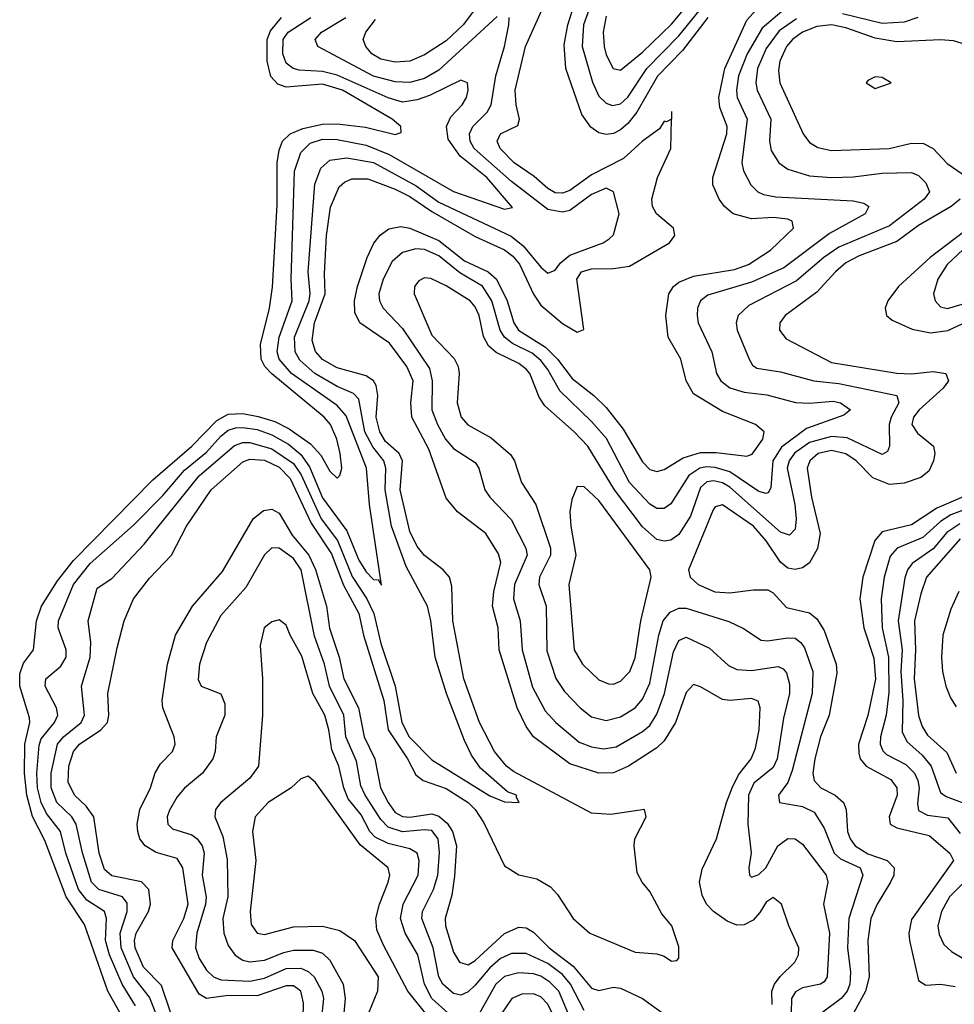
# Model space of a CAD drawing. Header units: inches. Extents: x 1308407 to 1441228, y 959628 to 1036311.
# Tile 167 of 256: x 1310496 to 1313068, y 1023374 to 1026084. Entities that reach past the tile are written whole.
import ezdxf

# ---------------------------------------------------------------- set-up
doc = ezdxf.new("R2010")
doc.units = ezdxf.units.IN
doc.header["$MEASUREMENT"] = 0
doc.layers.add('B3012', color=7, linetype='Continuous')

msp = doc.modelspace()

# ---------------------------------------------------------------- linework, layer by layer
at = {"layer": 'B3012', "color": 5}
for points, elevation in [([(1311821.9, 1026210), (1311716.4, 1026070), (1311670, 1026025.9), (1311610, 1025987), (1311570, 1025969.8), (1311530, 1025967.5), (1311490, 1025975.7), (1311465.6, 1025990), (1311448.6, 1026010), (1311441.5, 1026030), (1311449, 1026050), (1311475.5, 1026084.5)], 2580), ([(1312566.5, 1023373.5), (1312566.3, 1023410), (1312573.6, 1023430), (1312588.8, 1023451.2), (1312629.5, 1023490), (1312639.5, 1023510), (1312640.1, 1023530), (1312612.5, 1023590), (1312592.7, 1023650), (1312570, 1023667.9), (1312550, 1023655.7), (1312533.1, 1023626.9), (1312514.2, 1023605.8), (1312490, 1023593.4), (1312470, 1023592), (1312442.7, 1023602.7), (1312405.8, 1023630), (1312386.5, 1023650), (1312374.3, 1023674.3), (1312366.8, 1023710), (1312374, 1023746), (1312414, 1023830), (1312441.1, 1023930), (1312456.7, 1023970), (1312474.6, 1024005.4), (1312508.9, 1024050), (1312521.2, 1024078.8), (1312531.2, 1024130), (1312533.9, 1024190), (1312528.8, 1024208.8), (1312510, 1024215.9), (1312450, 1024210.1), (1312430, 1024213.3), (1312370, 1024247.8), (1312350, 1024254.4), (1312330, 1024232.3), (1312300.9, 1024150), (1312270, 1024099.1), (1312250, 1024080.2), (1312172, 1024030), (1312130, 1024011), (1312090, 1024010.7), (1312010, 1024036.1), (1311910.5, 1024110.5), (1311890, 1024138.9), (1311864.9, 1024190), (1311815.3, 1024350), (1311812.9, 1024410), (1311797.4, 1024470), (1311800.8, 1024510), (1311820.1, 1024590), (1311814.3, 1024614.3), (1311778.8, 1024670), (1311701.1, 1024730), (1311670, 1024767.6), (1311622, 1024902), (1311575.8, 1024990), (1311572.3, 1025030), (1311579.2, 1025090), (1311561.8, 1025130), (1311513.9, 1025193.9), (1311432.3, 1025250), (1311418.4, 1025278.4), (1311417.9, 1025310), (1311426.3, 1025350), (1311452.4, 1025430), (1311471.1, 1025468.9), (1311488.6, 1025491.4), (1311511.9, 1025508.1), (1311545.4, 1025514.6), (1311570, 1025510.7), (1311650, 1025476.1), (1311720.2, 1025420.2), (1311785.1, 1025390), (1311808.6, 1025370), (1311837.6, 1025310), (1311855.9, 1025250), (1311868.8, 1025230), (1311943, 1025183), (1311975.8, 1025150), (1312016.4, 1025096.4), (1312076.3, 1025050), (1312110, 1025016.9), (1312157.3, 1024957.3), (1312210, 1024867.3), (1312230, 1024846), (1312250, 1024840.2), (1312270, 1024846.5), (1312321.7, 1024878.3), (1312370, 1024892.7), (1312412.5, 1024892.5), (1312497.3, 1024882.7), (1312511.9, 1024888.1), (1312541.4, 1024930), (1312544.7, 1024950), (1312520.9, 1024970), (1312430, 1025005.5), (1312350, 1025054.3), (1312330.4, 1025090), (1312315.7, 1025150), (1312280.3, 1025210), (1312274.4, 1025270), (1312282.6, 1025330), (1312295, 1025350), (1312310, 1025362.1), (1312350, 1025377.9), (1312463.2, 1025396.8), (1312501.4, 1025410), (1312562.7, 1025450), (1312625.9, 1025510), (1312622, 1025530), (1312610, 1025535.5), (1312570, 1025539.3), (1312510, 1025536.1), (1312459.8, 1025550), (1312435.7, 1025570), (1312421.2, 1025590), (1312403.6, 1025630), (1312403.7, 1025650), (1312442.6, 1025770), (1312443.3, 1025790), (1312422.9, 1025842.9), (1312420.4, 1025870), (1312437.1, 1025950), (1312497.5, 1026082.5), (1312575.5, 1026170)], 2620), ([(1312110, 1026093.4), (1312101.9, 1026050), (1312104.4, 1026010), (1312110, 1025987.1), (1312129.8, 1025949.8), (1312150, 1025945), (1312210, 1025994.5), (1312290, 1026071.8), (1312380.1, 1026179.9)], 2660), ([(1312062.1, 1026110), (1312047.5, 1026070), (1312044.3, 1026010), (1312072.4, 1025912.4), (1312090, 1025873.8), (1312110, 1025854.5), (1312128, 1025848), (1312150, 1025852.9), (1312170, 1025870.9), (1312221.7, 1025950), (1312310, 1026039.7), (1312390, 1026138.8)], 2640), ([(1312593.2, 1026106.8), (1312539.1, 1026060.9), (1312498.4, 1025990), (1312474, 1025930), (1312468.8, 1025890), (1312471, 1025870), (1312498.4, 1025810), (1312483.4, 1025690), (1312488, 1025668), (1312507.8, 1025630), (1312527.8, 1025610), (1312543.1, 1025603.1), (1312576.9, 1025596.9), (1312790, 1025585.8), (1312819.5, 1025579.5), (1312833.2, 1025570), (1312822.7, 1025550), (1312724.5, 1025495.5), (1312599.1, 1025400.9), (1312510, 1025361.6), (1312390, 1025325.6), (1312369.5, 1025310), (1312361.3, 1025290), (1312360.7, 1025270), (1312363.6, 1025250), (1312401, 1025170), (1312413.8, 1025110), (1312426.1, 1025090), (1312450.7, 1025070.7), (1312490, 1025059.2), (1312552, 1025052), (1312630.7, 1025030.7), (1312670, 1025028.5), (1312734.6, 1025034.6), (1312754.5, 1025030), (1312782, 1025010), (1312764.1, 1024995.9), (1312661.2, 1024958.8), (1312592.5, 1024907.5), (1312568.4, 1024870), (1312563.6, 1024796.4), (1312556.7, 1024783.3), (1312550, 1024779.9), (1312530, 1024785.5), (1312450, 1024839.5), (1312410, 1024851.7), (1312386.6, 1024853.4), (1312367.7, 1024850), (1312337.4, 1024830), (1312288.1, 1024751.9), (1312270, 1024738.6), (1312250, 1024739.2), (1312230, 1024751.2), (1312174.7, 1024810), (1312111.3, 1024931.3), (1312070, 1024978.4), (1311982.3, 1025062.3), (1311950, 1025121.1), (1311930, 1025146.4), (1311906.1, 1025166.1), (1311852.5, 1025192.5), (1311830.1, 1025210.1), (1311818.2, 1025230), (1311795.9, 1025310), (1311770, 1025350.5), (1311707.1, 1025387.1), (1311650, 1025433.8), (1311610, 1025451.2), (1311586.1, 1025453.9), (1311550, 1025443), (1311521.7, 1025418.3), (1311496.2, 1025370), (1311484.5, 1025330), (1311486.5, 1025310), (1311496.9, 1025290), (1311550, 1025234), (1311623.9, 1025123.9), (1311631.7, 1025090), (1311630.7, 1025010), (1311645.8, 1024970), (1311667.8, 1024930), (1311690, 1024903.6), (1311750, 1024865), (1311759.6, 1024850), (1311776.6, 1024790), (1311790.1, 1024770), (1311848.7, 1024708.7), (1311889.3, 1024630), (1311892.4, 1024610), (1311858.3, 1024530), (1311855, 1024490), (1311873.1, 1024430), (1311879.4, 1024350), (1311907.5, 1024247.5), (1311942.3, 1024182.3), (1311971.2, 1024150), (1312036.1, 1024096.1), (1312070, 1024083.3), (1312102.5, 1024077.5), (1312137.5, 1024082.5), (1312210, 1024125.3), (1312230, 1024141.3), (1312250, 1024172.9), (1312270.8, 1024229.2), (1312295.3, 1024344.7), (1312310, 1024375.1), (1312330, 1024385), (1312394.4, 1024354.4), (1312446.8, 1024306.8), (1312470, 1024295.7), (1312510, 1024293.1), (1312583.6, 1024303.6), (1312597.3, 1024297.3), (1312606.7, 1024286.7), (1312615, 1024255), (1312615, 1024230), (1312598.2, 1024161.8), (1312580.4, 1024050), (1312570, 1024026.2), (1312516.8, 1023983.2), (1312502.2, 1023950), (1312499.5, 1023870), (1312509.1, 1023790.9), (1312502.7, 1023750), (1312504.4, 1023730), (1312510, 1023724.4), (1312530, 1023731.3), (1312549.8, 1023750), (1312582.1, 1023810), (1312610, 1023830.9), (1312630, 1023830.1), (1312650, 1023815.1), (1312715.6, 1023730), (1312720.1, 1023710), (1312707.7, 1023650), (1312724.8, 1023570), (1312718.2, 1023450), (1312710, 1023436.3), (1312700.2, 1023430), (1312650, 1023419.4), (1312631.1, 1023408.9), (1312619.9, 1023390), (1312619.4, 1023350)], 2640), ([(1312289.7, 1025810.3), (1312276.6, 1025803.4), (1312270, 1025804.9), (1312256.6, 1025783.4), (1312210, 1025750.2), (1312158, 1025702), (1312070, 1025657.4), (1312010, 1025613.8), (1311990, 1025606.3), (1311970, 1025607.9), (1311950, 1025619.5), (1311912.3, 1025652.3), (1311857.2, 1025690), (1311818.8, 1025730), (1311810.1, 1025750), (1311819.7, 1025770), (1311867, 1025793), (1311871.5, 1025810), (1311862.2, 1025850), (1311859.4, 1025890), (1311888.6, 1026010), (1311933.4, 1026110)], 2580), ([(1312390, 1026090.3), (1312320.3, 1025999.7), (1312251.1, 1025928.9), (1312194.3, 1025830), (1312170, 1025798.3), (1312150, 1025780.8), (1312130, 1025771), (1312110, 1025768.3), (1312090, 1025772.7), (1312068.1, 1025788.1), (1312043.6, 1025823.6), (1311999, 1025950), (1311994.5, 1026014.5), (1312004.6, 1026070), (1312017.6, 1026110)], 2620), ([(1312967.4, 1026090), (1312930, 1026077.6), (1312870, 1026073.7), (1312760.3, 1026100.3)], 2660), ([(1310822.2, 1023262.2), (1310738.7, 1023410), (1310674.3, 1023594.3), (1310624.1, 1023670), (1310565.3, 1023825.3), (1310531.2, 1023891.2), (1310516.4, 1023950), (1310510, 1024010), (1310510.8, 1024090), (1310524, 1024150), (1310523, 1024163), (1310496.6, 1024250), (1310496.4, 1024283.6), (1310507.1, 1024312.9), (1310534.6, 1024350), (1310542.3, 1024430), (1310556.5, 1024470), (1310600.5, 1024539.5), (1310644.4, 1024595.6), (1310862.6, 1024817.4), (1310970.4, 1024910), (1311039.2, 1024980.8), (1311070, 1024998.9), (1311110, 1025000.5), (1311152.3, 1024992.3), (1311198.2, 1024978.2), (1311238, 1024958), (1311296.9, 1024916.9), (1311325.2, 1024885.2), (1311350, 1024842), (1311370, 1024822), (1311376.9, 1024830), (1311382.7, 1024850), (1311378.5, 1024890), (1311369.2, 1024930), (1311351.7, 1024970), (1311334.4, 1024990), (1311189.9, 1025109.9), (1311171.3, 1025130), (1311161, 1025150), (1311158.8, 1025190), (1311183.9, 1025290), (1311192.3, 1025347.7), (1311205.1, 1025574.9), (1311205.3, 1025690), (1311210, 1025725.1), (1311219.3, 1025750), (1311240.6, 1025770), (1311275.7, 1025784.3), (1311330, 1025796.2), (1311370, 1025797.6), (1311448, 1025788), (1311530, 1025767.7), (1311546.2, 1025773.8), (1311545.5, 1025790), (1311520.9, 1025810), (1311384.5, 1025890), (1311330, 1025906.5), (1311230, 1025898.1), (1311206.4, 1025906.4), (1311187.7, 1025927.7), (1311177.4, 1025970), (1311177.1, 1026030), (1311186.4, 1026053.6), (1311216.6, 1026090)], 2520), ([(1310814.9, 1023370), (1310778.1, 1023430), (1310743.1, 1023510), (1310732.2, 1023550), (1310735, 1023610), (1310729.8, 1023629.8), (1310681.2, 1023661.2), (1310657.8, 1023690), (1310622.9, 1023790), (1310608.4, 1023850), (1310570, 1023899), (1310555.1, 1023930), (1310545.5, 1023970), (1310543.7, 1024010), (1310550, 1024087.8), (1310555.2, 1024104.8), (1310591.9, 1024150), (1310601, 1024170), (1310597.3, 1024190), (1310566.3, 1024250), (1310568.2, 1024270), (1310610, 1024304.7), (1310624.1, 1024330), (1310624.3, 1024350), (1310602.4, 1024410), (1310602.9, 1024430), (1310644.4, 1024530), (1310690, 1024587.6), (1310810, 1024692.6), (1310890, 1024774.6), (1310950, 1024843.9), (1311010, 1024893.6), (1311050, 1024938.3), (1311070, 1024954.3), (1311090, 1024961.2), (1311110, 1024961.9), (1311150, 1024955.8), (1311190, 1024941.2), (1311235.6, 1024915.6), (1311270, 1024887.3), (1311293.4, 1024853.4), (1311330, 1024768.2), (1311396.9, 1024676.9), (1311430, 1024596.3), (1311450, 1024564.4), (1311470, 1024543.4), (1311482.5, 1024542.5), (1311492.3, 1024527.7), (1311458.7, 1024750), (1311450.8, 1024850), (1311394.3, 1024994.3), (1311370, 1025022.6), (1311244.3, 1025110), (1311210.6, 1025150), (1311205.2, 1025170), (1311210.3, 1025210), (1311246.3, 1025310), (1311243.4, 1025370), (1311253, 1025667), (1311270, 1025719), (1311295.7, 1025744.3), (1311330, 1025755.1), (1311370, 1025754), (1311450, 1025738.6), (1311513.4, 1025713.4), (1311690, 1025610.9), (1311830, 1025562.8), (1311852.5, 1025567.5), (1311781.4, 1025650), (1311708.6, 1025708.6), (1311675.6, 1025755.6), (1311670.4, 1025790), (1311682.8, 1025817.2), (1311714.2, 1025850), (1311725.8, 1025870), (1311730.6, 1025890), (1311728.8, 1025910), (1311710, 1025917.9), (1311624.2, 1025875.8), (1311590, 1025863.2), (1311550, 1025857.1), (1311510, 1025869.2), (1311370, 1025931.8), (1311330, 1025941.8), (1311265.6, 1025945.6), (1311248.7, 1025950), (1311230, 1025964.6), (1311220.2, 1025990), (1311221.5, 1026030), (1311235.2, 1026050), (1311297.9, 1026090)], 2540), ([(1310886.5, 1023310), (1310853.5, 1023393.5), (1310809.5, 1023449.5), (1310775.4, 1023530), (1310773.2, 1023570), (1310792.3, 1023630), (1310792.2, 1023652.2), (1310779.5, 1023670), (1310714.6, 1023690), (1310694.3, 1023710), (1310668.8, 1023791.2), (1310652.1, 1023870), (1310639.6, 1023890), (1310598.4, 1023930), (1310583.2, 1023970), (1310583, 1024010), (1310600.2, 1024090), (1310616.7, 1024110), (1310665.6, 1024150), (1310674.7, 1024170), (1310666.4, 1024250), (1310690.4, 1024330), (1310692.5, 1024370), (1310685, 1024430), (1310710, 1024519.1), (1310750, 1024546.3), (1310839.1, 1024640.9), (1310990, 1024829), (1311087.4, 1024912.6), (1311110, 1024920.3), (1311130, 1024920.7), (1311190, 1024902.9), (1311250, 1024862.7), (1311271.3, 1024831.3), (1311325.8, 1024710), (1311370.5, 1024650.5), (1311411.5, 1024551.5), (1311451.8, 1024490), (1311470.6, 1024450), (1311490, 1024367.1), (1311529.3, 1024250), (1311548.3, 1024150), (1311568.5, 1024110), (1311630, 1024046.9), (1311790, 1023947.7), (1311830, 1023931.5), (1311871, 1023930), (1311863, 1023943), (1311863.8, 1023950), (1311839.1, 1023959.1), (1311763.9, 1024023.9), (1311739.9, 1024059.9), (1311720.7, 1024100.7), (1311670.7, 1024230), (1311639.2, 1024330), (1311627.9, 1024430), (1311618.7, 1024470), (1311559.4, 1024579.4), (1311519, 1024690), (1311501.6, 1024790), (1311504.1, 1024850), (1311498.5, 1024870), (1311468.1, 1024908.1), (1311446.3, 1024950), (1311430, 1025039.8), (1311415.2, 1025055.2), (1311370, 1025074.8), (1311308.4, 1025110), (1311267.2, 1025147.2), (1311254.5, 1025170), (1311252.7, 1025210), (1311293.3, 1025310), (1311295.8, 1025330), (1311290.3, 1025390), (1311308.8, 1025631.2), (1311324.8, 1025675.2), (1311350, 1025697.6), (1311396.4, 1025703.6), (1311470, 1025690.8), (1311587, 1025627), (1311650, 1025582.3), (1311848.4, 1025488.4), (1311882.1, 1025462.1), (1311930, 1025402.7), (1311950, 1025386.1), (1311970, 1025394.6), (1311984.6, 1025415.4), (1312010, 1025436), (1312102, 1025470), (1312118.7, 1025481.3), (1312130, 1025492.3), (1312146.3, 1025550), (1312130.1, 1025610.1), (1312110, 1025620.1), (1312070, 1025602.6), (1312010, 1025559.3), (1311990, 1025554.1), (1311950, 1025561.9), (1311850, 1025638.7), (1311747.3, 1025730), (1311736.3, 1025750), (1311733.7, 1025770), (1311743.3, 1025790), (1311782.5, 1025830), (1311793.5, 1025850), (1311806.2, 1025930), (1311830.1, 1026010.1), (1311842.2, 1026070), (1311843.2, 1026090)], 2560), ([(1311810, 1026093.1), (1311650, 1025945.5), (1311610, 1025922.7), (1311570, 1025911.2), (1311530, 1025912.8), (1311470, 1025928.7), (1311316.3, 1026010), (1311309, 1026030), (1311326.7, 1026050), (1311393.9, 1026090)], 2560), ([(1312633.9, 1026086.1), (1312586.6, 1026053.4), (1312550, 1026004.8), (1312526.3, 1025950), (1312522.2, 1025910), (1312526, 1025890), (1312563.5, 1025810), (1312559.7, 1025750), (1312564.2, 1025724.2), (1312585.3, 1025690), (1312610, 1025672.3), (1312670, 1025654.1), (1312730, 1025649.4), (1312790, 1025651.4), (1312870, 1025661.8), (1312950, 1025663.9), (1312970, 1025655), (1312990, 1025635.3), (1312999.8, 1025610), (1312985, 1025590), (1312890, 1025516.8), (1312750, 1025457.9), (1312709, 1025430), (1312634.2, 1025365.8), (1312502.4, 1025297.6), (1312473.8, 1025270), (1312468.1, 1025250), (1312470.6, 1025230), (1312503.4, 1025150), (1312513, 1025133), (1312524.7, 1025124.7), (1312590, 1025115.1), (1312682, 1025090), (1312750, 1025083.1), (1312909.5, 1025049.5), (1312915.6, 1025030), (1312894.4, 1024990), (1312889, 1024970), (1312889.4, 1024910), (1312884, 1024896), (1312870, 1024887.6), (1312772.9, 1024932.9), (1312730, 1024937.2), (1312670, 1024920.6), (1312628.8, 1024891.2), (1312613.3, 1024870), (1312608.1, 1024850), (1312629, 1024750), (1312632.5, 1024710), (1312630, 1024682), (1312614.7, 1024665.3), (1312590, 1024673.6), (1312450, 1024797.4), (1312430, 1024809.7), (1312405.1, 1024814.9), (1312387.4, 1024812.6), (1312370, 1024796.3), (1312342.3, 1024717.7), (1312310, 1024666.8), (1312287.9, 1024652.1), (1312270, 1024648.7), (1312250, 1024653.8), (1312210, 1024688.8), (1312133.5, 1024790), (1312059.4, 1024910), (1312022, 1024950), (1311941.3, 1025021.3), (1311925.4, 1025045.4), (1311900.1, 1025110), (1311890, 1025122.2), (1311870, 1025137.6), (1311807.8, 1025167.8), (1311786.1, 1025186.1), (1311772.5, 1025212.5), (1311760.6, 1025270), (1311750, 1025293.8), (1311736.1, 1025310), (1311670, 1025352), (1311627.8, 1025372.2), (1311610, 1025373.9), (1311594.4, 1025365.6), (1311583.2, 1025350), (1311581.7, 1025330), (1311630, 1025216.1), (1311691.8, 1025151.8), (1311703.3, 1025130), (1311706.1, 1025110), (1311700.5, 1025030), (1311711.2, 1024990), (1311729.5, 1024969.5), (1311793.6, 1024933.6), (1311847.2, 1024887.2), (1311857.8, 1024870), (1311877, 1024810), (1311916.3, 1024750), (1311956.7, 1024630), (1311957.4, 1024610), (1311926.9, 1024550), (1311924.5, 1024530), (1311945.1, 1024470), (1311947.3, 1024347.3), (1311971.2, 1024271.2), (1311995.6, 1024235.6), (1312038.9, 1024190), (1312070, 1024165.3), (1312110, 1024155), (1312150, 1024165.3), (1312190, 1024190.1), (1312210, 1024213.7), (1312230, 1024257.8), (1312254.6, 1024390), (1312267.4, 1024430), (1312286.5, 1024453.5), (1312310, 1024464.6), (1312330, 1024464.4), (1312447.6, 1024427.6), (1312488.4, 1024408.4), (1312536.8, 1024376.8), (1312554.2, 1024374.2), (1312610, 1024383.2), (1312630, 1024381.8), (1312646.1, 1024370), (1312655.6, 1024355.6), (1312678.5, 1024290), (1312676.8, 1024230), (1312622.3, 1024017.7), (1312610, 1023984.5), (1312584.5, 1023950), (1312586.7, 1023930), (1312650, 1023919), (1312682.9, 1023902.9), (1312710, 1023859.4), (1312737.8, 1023790), (1312754.7, 1023774.7), (1312808.8, 1023750), (1312816.8, 1023730), (1312778.2, 1023610), (1312774.3, 1023530), (1312782.5, 1023462.5), (1312781, 1023430), (1312773.3, 1023410), (1312757, 1023390), (1312702.8, 1023350)], 2660), ([(1313170, 1025994), (1313066.2, 1026026.2), (1313030, 1026028.6), (1312910, 1026023.4), (1312850, 1026033.6), (1312770, 1026062.1), (1312730, 1026070), (1312690, 1026065.2), (1312650.1, 1026050), (1312623.2, 1026030), (1312606.3, 1026010), (1312587.7, 1025970), (1312584.3, 1025944.3), (1312588, 1025910), (1312652.5, 1025770), (1312670, 1025745.9), (1312692.3, 1025732.3), (1312730, 1025724.4), (1312889, 1025730), (1312950, 1025744), (1312983.5, 1025743.5), (1313009.7, 1025729.7), (1313048.1, 1025688.1), (1313090, 1025659.5)], 2680), ([(1312290, 1025831.8), (1312289.7, 1025810.3)], 2580), ([(1310912.6, 1023350), (1310886.3, 1023426.3), (1310836.9, 1023476.9), (1310813.8, 1023530), (1310812.4, 1023550), (1310817.2, 1023570), (1310850.9, 1023630), (1310856, 1023650), (1310851.6, 1023690), (1310831.4, 1023711.4), (1310750, 1023727.9), (1310730, 1023745.2), (1310715.5, 1023790), (1310700.1, 1023890), (1310679.3, 1023919.3), (1310647.1, 1023950), (1310630, 1023985.3), (1310631.3, 1024030), (1310644.6, 1024070), (1310660.5, 1024090), (1310720.1, 1024130), (1310737.8, 1024150), (1310741.5, 1024170), (1310739.3, 1024230), (1310764.5, 1024355.5), (1310783.6, 1024430), (1310810, 1024489.9), (1310853.2, 1024546.8), (1310914.3, 1024610), (1310955, 1024690), (1311023.4, 1024790), (1311110, 1024867.1), (1311130, 1024874.6), (1311170, 1024871.6), (1311210, 1024852.2), (1311241, 1024821), (1311298, 1024698), (1311354.5, 1024614.5), (1311387.5, 1024527.5), (1311429.6, 1024450), (1311442.3, 1024390), (1311498.4, 1024210), (1311510.6, 1024130), (1311563.6, 1024050), (1311586, 1024006), (1311606.4, 1023990), (1311670, 1023968.4), (1311730, 1023929.7), (1311749.7, 1023910), (1311773.9, 1023873.9), (1311830, 1023755.6), (1311870, 1023730.4), (1311919.4, 1023719.4), (1311957.1, 1023697.1), (1311976.3, 1023676.3), (1312019, 1023610), (1312065, 1023570), (1312190, 1023517.3), (1312250, 1023512.7), (1312270, 1023507.1), (1312290, 1023493.3), (1312304.9, 1023495.1), (1312310, 1023501.2), (1312310, 1023532.4), (1312291, 1023590), (1312263.1, 1023623.1), (1312230, 1023685.1), (1312209.1, 1023710), (1312195.8, 1023735.8), (1312187.1, 1023810), (1312188.9, 1023830), (1312220.2, 1023890), (1312215.5, 1023910), (1312123.3, 1023896.7), (1312070, 1023900.5), (1311855.2, 1024015.2), (1311835.5, 1024030), (1311803.3, 1024070), (1311761.7, 1024150), (1311718.1, 1024270), (1311688.4, 1024430), (1311685.2, 1024525.2), (1311679, 1024550), (1311661.4, 1024570), (1311610, 1024609.6), (1311590, 1024634.4), (1311570, 1024675.5), (1311543.2, 1024790), (1311549.6, 1024870), (1311541, 1024890), (1311503.4, 1024923.4), (1311486.9, 1024950), (1311477.1, 1024990), (1311481.6, 1025050), (1311477, 1025077), (1311470, 1025090.1), (1311450, 1025103.5), (1311370, 1025126.4), (1311330, 1025149.1), (1311310.7, 1025170.7), (1311300.9, 1025200.9), (1311307.7, 1025250), (1311336.7, 1025330), (1311335, 1025385), (1311340.5, 1025490), (1311351.7, 1025568.3), (1311375.8, 1025624.2), (1311390, 1025637.3), (1311410, 1025646.1), (1311454.3, 1025645.7), (1311530, 1025617.5), (1311570, 1025597.8), (1311630, 1025556.1), (1311750, 1025487.1), (1311830.8, 1025450.8), (1311853.3, 1025433.3), (1311871.3, 1025411.3), (1311910, 1025328.3), (1311930, 1025298.4), (1311990, 1025248.3), (1312030, 1025223.8), (1312048.8, 1025231.2), (1312029.2, 1025370), (1312042.3, 1025390), (1312070, 1025398), (1312130, 1025398.9), (1312173.9, 1025406.1), (1312284.5, 1025470), (1312299.3, 1025490), (1312295.7, 1025510), (1312248.7, 1025550), (1312237.8, 1025570), (1312235.9, 1025590), (1312251.8, 1025650), (1312288.3, 1025730), (1312289.7, 1025810.3)], 2580), ([(1313083.8, 1025590), (1313059.1, 1025570), (1312970, 1025517.6), (1312910, 1025473.5), (1312805.9, 1025434.1), (1312770, 1025414.5), (1312741.2, 1025390), (1312690, 1025334.6), (1312602.3, 1025270), (1312587.9, 1025250), (1312587.2, 1025230), (1312605.7, 1025205.7), (1312730, 1025140.9), (1312910, 1025111.4), (1312950.5, 1025109.5), (1313010, 1025115.6), (1313044.4, 1025110), (1313051.7, 1025090), (1313037.4, 1025070), (1312971, 1025010), (1312955.5, 1024990), (1312951.4, 1024970), (1312966.4, 1024946.4), (1313010.7, 1024910), (1313014.3, 1024890), (1313011.1, 1024870), (1312998.3, 1024841.7), (1312976.2, 1024823.8), (1312930, 1024808.1), (1312890, 1024804.6), (1312843.5, 1024823.5), (1312798.3, 1024870), (1312770, 1024889.2), (1312730, 1024898.8), (1312693.9, 1024890), (1312670.5, 1024870), (1312663.5, 1024850), (1312675.2, 1024770), (1312698.9, 1024670), (1312691.6, 1024628.4), (1312670, 1024589.4), (1312650, 1024575.3), (1312630, 1024570.7), (1312610, 1024574.2), (1312590, 1024591.4), (1312550.5, 1024650), (1312515.2, 1024690), (1312430, 1024749), (1312410, 1024743.6), (1312405, 1024735), (1312337, 1024570), (1312341.7, 1024550), (1312363.7, 1024530), (1312409.1, 1024509.1), (1312450, 1024506.5), (1312515.2, 1024515.2), (1312554.8, 1024514.8), (1312570, 1024506.5), (1312606.5, 1024466.5), (1312670, 1024451.4), (1312690, 1024434.8), (1312710, 1024402.7), (1312742.6, 1024310), (1312745.2, 1024285.2), (1312723.6, 1024170), (1312699.8, 1024110), (1312684.5, 1024050), (1312679.2, 1024010), (1312682.3, 1023990), (1312700.4, 1023970), (1312740.4, 1023950), (1312763.6, 1023930), (1312770.1, 1023910), (1312773.9, 1023850), (1312781.1, 1023830), (1312795.2, 1023810), (1312830, 1023788), (1312883, 1023770), (1312902.3, 1023750), (1312901.4, 1023730), (1312892.5, 1023710), (1312855.4, 1023650), (1312838.1, 1023610), (1312830.3, 1023550), (1312833.7, 1023450), (1312823.7, 1023410), (1312791.1, 1023350)], 2680), ([(1313210, 1025561.4), (1313048.8, 1025410), (1313022.7, 1025370), (1313011.1, 1025330), (1313015.1, 1025310), (1313030, 1025294.1), (1313049.1, 1025289.1), (1313090, 1025301.1)], 2740), ([(1313142.9, 1025537.1), (1313001.6, 1025430), (1312914.7, 1025350), (1312885.5, 1025310), (1312877.8, 1025290), (1312881.6, 1025270), (1312897.1, 1025257.1), (1312952.4, 1025232.4), (1313002.6, 1025222.6), (1313050, 1025228.8), (1313170, 1025284.9)], 2720), ([(1313137.3, 1024790), (1313020.2, 1024739.8), (1312950, 1024693.5), (1312870, 1024674.2), (1312849.6, 1024650.4), (1312816.2, 1024550), (1312808.1, 1024490), (1312819.3, 1024410), (1312847, 1024327), (1312850.8, 1024269.3), (1312830.5, 1024169.5), (1312804.3, 1024090), (1312805.1, 1024065.1), (1312809.4, 1024049.4), (1312825.4, 1024030), (1312893.4, 1023993.4), (1312909.7, 1023970), (1312910.7, 1023950), (1312888.8, 1023890), (1312891.2, 1023870), (1312910, 1023859.6), (1312998.5, 1023838.5), (1313055.5, 1023790), (1313066.1, 1023770), (1312950, 1023607.7), (1312943.1, 1023570), (1312944.4, 1023550), (1312970, 1023439.5), (1312990, 1023427.1), (1313030, 1023429.6), (1313070, 1023423.6)], 2720), ([(1311275.2, 1023295.2), (1311277.1, 1023377.1), (1311270.4, 1023410), (1311250, 1023424.8), (1311230, 1023425), (1311150, 1023397.5), (1311070, 1023398.5), (1311010.6, 1023390.6), (1310990, 1023401.8), (1310915.9, 1023530), (1310918.2, 1023550), (1310948.2, 1023610), (1310959.6, 1023650), (1310945, 1023750), (1310930, 1023775.4), (1310871.6, 1023791.6), (1310841.6, 1023810), (1310826.7, 1023830), (1310821.1, 1023850), (1310819.7, 1023870), (1310826.9, 1023910), (1310856, 1023970), (1310868.9, 1024011.1), (1310883.7, 1024036.3), (1310916.8, 1024070), (1310923.9, 1024090), (1310921.7, 1024110), (1310890.6, 1024190), (1310888.6, 1024210), (1310903.4, 1024310), (1310925.3, 1024390), (1310971.7, 1024470), (1311054.5, 1024565.5), (1311138.9, 1024710), (1311166.9, 1024733.1), (1311190, 1024737.4), (1311210, 1024726.3), (1311245.7, 1024665.7), (1311291.9, 1024610), (1311310, 1024571.2), (1311341, 1024470), (1311349.1, 1024409.1), (1311375.4, 1024330), (1311388.5, 1024270), (1311429.1, 1024190), (1311444.4, 1024110), (1311473.4, 1024050), (1311489.1, 1023970), (1311510, 1023929.4), (1311530, 1023902.5), (1311550, 1023891), (1311570, 1023889.7), (1311630, 1023898.2), (1311650, 1023891.9), (1311672.8, 1023872.8), (1311687.3, 1023850), (1311698, 1023810), (1311693.1, 1023726.9), (1311685.1, 1023674.9), (1311667, 1023610), (1311668.4, 1023590), (1311690, 1023518.2), (1311706.6, 1023490), (1311730, 1023483.1), (1311750, 1023494.4), (1311830, 1023569.3), (1311870, 1023586.4), (1311890, 1023584.6), (1311910, 1023572.4), (1311953.7, 1023530), (1312019.5, 1023479.5), (1312070, 1023418.4), (1312090, 1023412.3), (1312130, 1023421.1), (1312150, 1023418.6), (1312210.1, 1023390.1), (1312265.9, 1023350)], 2620), ([(1313110, 1024740.9), (1313058.9, 1024721.1), (1313030, 1024703.3), (1312981.1, 1024658.9), (1312910.5, 1024629.5), (1312892, 1024608), (1312875.2, 1024550), (1312866.7, 1024490), (1312869.3, 1024410), (1312886.8, 1024330), (1312887.9, 1024232.1), (1312880.9, 1024170), (1312865, 1024110), (1312864, 1024090), (1312871.5, 1024071.5), (1312881.6, 1024061.6), (1312934.6, 1024034.6), (1312958.2, 1024010), (1312967.9, 1023990), (1312971.1, 1023970), (1312966.8, 1023926.8), (1312970, 1023908), (1312994.4, 1023894.4), (1313050, 1023887.4), (1313084.2, 1023844.2)], 2740), ([(1313083, 1024697), (1313047.4, 1024672.6), (1313010, 1024628), (1312952.4, 1024587.6), (1312939.3, 1024570), (1312931.6, 1024548.4), (1312914, 1024430), (1312924.7, 1024350), (1312920.9, 1024290), (1312926.2, 1024210), (1312924.6, 1024124.6), (1312937.5, 1024097.5), (1312979.8, 1024059.8), (1313004.5, 1024030), (1313030, 1023957.6), (1313045.8, 1023945.8), (1313089.6, 1023929.6)], 2760), ([(1313084.3, 1024655.7), (1312992, 1024550), (1312975.8, 1024504.2), (1312958.6, 1024430), (1312961.5, 1024350), (1312957.6, 1024270), (1312969.4, 1024169.4), (1312979.2, 1024139.2), (1312994.6, 1024114.6), (1313047.6, 1024067.6), (1313073.4, 1024010)], 2780), ([(1312050, 1023357.5), (1312012, 1023430), (1311990, 1023456.3), (1311950, 1023486.7), (1311890, 1023514.1), (1311850, 1023514.2), (1311819.3, 1023500.7), (1311790, 1023474.7), (1311750, 1023426.7), (1311730, 1023408.2), (1311710, 1023399.2), (1311690, 1023403.7), (1311661.1, 1023430), (1311649.9, 1023450.1), (1311634, 1023530), (1311603.3, 1023610), (1311604.8, 1023630), (1311635.4, 1023690), (1311647.3, 1023730), (1311651.9, 1023791.9), (1311647.9, 1023830), (1311630, 1023852.3), (1311610, 1023854.6), (1311550, 1023848.6), (1311510, 1023862), (1311490, 1023883.1), (1311446.9, 1023950), (1311435.4, 1023975.4), (1311423.1, 1024043.1), (1311393.9, 1024110), (1311388, 1024170), (1311349.1, 1024250), (1311334.9, 1024310), (1311307.8, 1024387.8), (1311270.9, 1024570), (1311250, 1024600.9), (1311210, 1024629.4), (1311190, 1024630.5), (1311170, 1024611.5), (1311118.3, 1024521.7), (1311050, 1024444.3), (1311010.1, 1024370), (1310990.8, 1024310), (1310987.8, 1024267.8), (1310995.8, 1024250), (1311050, 1024228.5), (1311061.1, 1024201.1), (1311060.5, 1024170), (1311037.3, 1024110), (1311034.6, 1024070), (1311027.9, 1024050), (1310999.8, 1024010), (1310950, 1023969.2), (1310930, 1023945.2), (1310908.6, 1023908.6), (1310902.2, 1023890), (1310903.6, 1023870), (1310916.9, 1023856.9), (1310970, 1023840.5), (1310984.4, 1023830), (1310998.2, 1023810), (1311004.1, 1023790), (1310998.8, 1023730), (1311009.4, 1023669.4), (1311007.6, 1023650), (1310983.8, 1023570), (1310979.7, 1023530), (1310990, 1023500.5), (1311010, 1023468.3), (1311029.8, 1023449.8), (1311050, 1023441.9), (1311130, 1023438.1), (1311170, 1023446), (1311230, 1023472.6), (1311270, 1023473.3), (1311290, 1023464.6), (1311306.3, 1023450), (1311328, 1023410), (1311332.1, 1023390), (1311326.1, 1023330)], 2640), ([(1313080.7, 1024510), (1313058.5, 1024461.5), (1313036.1, 1024390), (1313033.1, 1024330), (1313035.3, 1024290), (1313044.6, 1024250), (1313057.3, 1024217.3), (1313072.8, 1024192.8)], 2820), ([(1311675.8, 1023350), (1311630.5, 1023390), (1311610, 1023430), (1311591.5, 1023510), (1311557, 1023570), (1311544.6, 1023610), (1311551.9, 1023650), (1311592.6, 1023730), (1311595.7, 1023770), (1311590.3, 1023790), (1311570, 1023802.3), (1311510, 1023816.7), (1311474.1, 1023834.1), (1311460.2, 1023850), (1311435.8, 1023895.8), (1311400, 1023940), (1311388, 1023970), (1311374.9, 1024030), (1311355, 1024075), (1311347.3, 1024130), (1311336.4, 1024170), (1311302.7, 1024230), (1311272.3, 1024332.3), (1311240.2, 1024390), (1311230, 1024417.4), (1311210, 1024432.4), (1311190, 1024426.6), (1311169, 1024410), (1311158, 1024362), (1311164.9, 1024270), (1311164.1, 1024170), (1311153.1, 1024030), (1311130, 1023997), (1311050.1, 1023930), (1311035.3, 1023910), (1311033.1, 1023890), (1311055.7, 1023835.7), (1311067.2, 1023772.8), (1311069.2, 1023670), (1311055.8, 1023610), (1311058.3, 1023570), (1311070, 1023536.3), (1311089.2, 1023509.2), (1311110, 1023495.7), (1311130, 1023491.3), (1311170, 1023495.9), (1311222.8, 1023517.2), (1311250, 1023523.3), (1311303.5, 1023523.5), (1311330, 1023515.4), (1311350, 1023495.3), (1311386.6, 1023430), (1311392.1, 1023390), (1311386.6, 1023330)], 2660), ([(1311620.6, 1023340.6), (1311564.1, 1023410), (1311497, 1023537), (1311479.5, 1023579.5), (1311476.2, 1023610), (1311486.1, 1023650), (1311510.6, 1023710), (1311515, 1023730), (1311510.3, 1023750), (1311432.8, 1023812.8), (1311310, 1023985), (1311290, 1024002.2), (1311270, 1023995.1), (1311243.5, 1023970), (1311180.5, 1023930), (1311144.5, 1023890), (1311137, 1023850), (1311145.7, 1023770), (1311130.9, 1023630), (1311133.6, 1023593.6), (1311150, 1023570.1), (1311170, 1023566.5), (1311250, 1023587.5), (1311330, 1023589), (1311377.4, 1023577.4), (1311418, 1023550), (1311482.4, 1023450), (1311480.8, 1023410), (1311455.9, 1023350)], 2680), ([(1313092.3, 1023707.7), (1313054.6, 1023670), (1313033.3, 1023630), (1313023.1, 1023590), (1313026, 1023566), (1313039.3, 1023539.3), (1313060, 1023520), (1313090, 1023502.1)], 2740), ([(1312014.2, 1023330), (1311979.6, 1023410), (1311955.4, 1023435.4), (1311930, 1023451.8), (1311910, 1023458.1), (1311870, 1023461), (1311830, 1023450.5), (1311806.4, 1023430), (1311761.7, 1023350)], 2660), ([(1311980.7, 1023310), (1311950, 1023374.4), (1311930, 1023394.8), (1311910, 1023402.7), (1311878.1, 1023401.9), (1311850.8, 1023390), (1311809.4, 1023330)], 2680)]:
    msp.add_lwpolyline(points, dxfattribs=dict(at, elevation=elevation))
for points, elevation in [([(1312850, 1025926.6), (1312830, 1025917), (1312826, 1025910), (1312850, 1025894.6), (1312890, 1025908.4), (1312894.5, 1025910), (1312870, 1025925.1)], 2720), ([(1312030, 1024799.7), (1312016, 1024764), (1312010.6, 1024729.4), (1312012.6, 1024690), (1312026.5, 1024610), (1312007.4, 1024530), (1312022.4, 1024350), (1312045.2, 1024310), (1312090, 1024267.1), (1312116.2, 1024256.2), (1312130, 1024255.3), (1312150, 1024263.3), (1312175.7, 1024290), (1312190, 1024327.6), (1312205.9, 1024430), (1312234, 1024550), (1312229.9, 1024569.9), (1312090, 1024761.2), (1312050, 1024798.4)], 2680)]:
    msp.add_lwpolyline(points, close=True, dxfattribs=dict(at, elevation=elevation))

doc.saveas('drawing.dxf')
